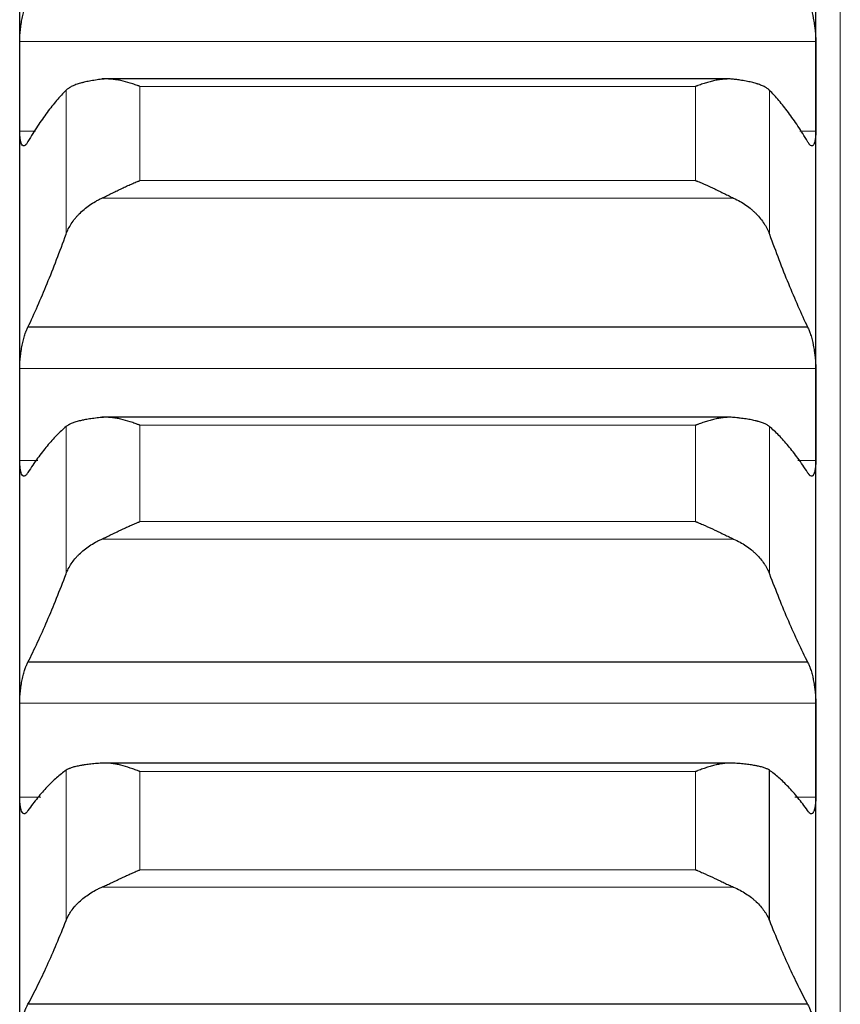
# Model space of a CAD drawing. Header units: inches. Extents: x 0 to 20790, y -12 to 14700.
# Tile 86 of 256: x 8061 to 8115, y 5599 to 5663. Entities that reach past the tile are written whole.
import ezdxf

# ---------------------------------------------------------------- set-up
doc = ezdxf.new("R2010")
doc.units = ezdxf.units.IN
doc.layers.add('1', color=7, linetype='Continuous', true_color=0xffffff)

msp = doc.modelspace()

# ---------------------------------------------------------------- linework, layer by layer
at = {"layer": '1', "color": 110, "linetype": 'Continuous', "lineweight": 13}
for p, q in [((8115.011, 4941.645), (8115.011, 5948.987)), ((8113.409, 5661.653), (8061.414, 5661.653)), ((8064.438, 5649.061), (8064.438, 5658.474)), ((8105.556, 5658.722), (8069.267, 5658.722)), ((8069.267, 5652.575), (8069.267, 5658.722)), ((8105.556, 5652.575), (8105.556, 5658.722)), ((8110.385, 5649.061), (8110.385, 5658.474)), ((8062.446, 5655.794), (8061.414, 5655.794)), ((8113.409, 5655.794), (8112.377, 5655.794)), ((8105.556, 5652.575), (8069.267, 5652.575)), ((8108.043, 5651.428), (8066.78, 5651.428)), ((8113.409, 5640.284), (8061.414, 5640.284)), ((8105.556, 5636.582), (8069.267, 5636.582)), ((8069.267, 5630.297), (8069.267, 5636.582)), ((8105.556, 5630.297), (8105.556, 5636.582)), ((8064.438, 5626.875), (8064.438, 5636.501)), ((8110.385, 5626.875), (8110.385, 5636.501)), ((8062.595, 5634.286), (8061.414, 5634.286)), ((8113.409, 5634.286), (8112.228, 5634.286)), ((8105.556, 5630.297), (8069.267, 5630.297)), ((8108.043, 5629.155), (8066.78, 5629.155)), ((8113.409, 5618.425), (8061.414, 5618.425)), ((8064.438, 5604.221), (8064.438, 5614.045)), ((8105.556, 5613.959), (8069.267, 5613.959)), ((8069.267, 5607.544), (8069.267, 5613.959)), ((8105.556, 5607.544), (8105.556, 5613.959)), ((8062.786, 5612.297), (8061.414, 5612.297)), ((8113.409, 5612.297), (8112.037, 5612.297)), ((8105.556, 5607.544), (8069.267, 5607.544)), ((8108.043, 5606.409), (8066.78, 5606.409))]:
    msp.add_line(p, q, dxfattribs=at)
at = {"layer": '1', "color": 2, "linetype": 'Continuous', "lineweight": 25}
for p, q in [((8061.411, 5658.723), (8061.411, 5679.641)), ((8113.411, 5658.723), (8113.411, 5679.641)), ((8107.684, 5659.211), (8066.78, 5659.211)), ((8061.411, 5637.285), (8061.411, 5658.723)), ((8113.411, 5637.285), (8113.411, 5658.723)), ((8112.874, 5642.997), (8061.949, 5642.997)), ((8061.411, 5615.361), (8061.411, 5637.285)), ((8113.411, 5615.361), (8113.411, 5637.285)), ((8107.76, 5637.107), (8066.78, 5637.107)), ((8112.874, 5621.106), (8061.949, 5621.106)), ((8061.411, 5592.987), (8061.411, 5615.361)), ((8113.411, 5592.987), (8113.411, 5615.361)), ((8108.043, 5614.518), (8066.78, 5614.518)), ((8110.385, 5604.221), (8110.385, 5614.045)), ((8112.874, 5598.755), (8061.949, 5598.755))]:
    msp.add_line(p, q, dxfattribs=at)
for points, knots in [([(8061.414, 5661.653), (8061.414, 5661.71), (8061.416, 5661.826), (8061.424, 5662.008), (8061.433, 5662.134), (8061.441, 5662.23), (8061.444, 5662.263), (8061.45, 5662.328), (8061.453, 5662.36), (8061.471, 5662.523), (8061.488, 5662.653), (8061.512, 5662.817), (8061.518, 5662.85), (8061.526, 5662.899), (8061.528, 5662.915), (8061.534, 5662.948), (8061.548, 5663.029), (8061.574, 5663.173), (8061.6, 5663.297), (8061.627, 5663.419), (8061.641, 5663.479), (8061.685, 5663.657), (8061.716, 5663.767), (8061.763, 5663.923), (8061.78, 5663.973), (8061.804, 5664.045), (8061.813, 5664.069), (8061.83, 5664.115), (8061.838, 5664.138), (8061.88, 5664.248), (8061.914, 5664.326), (8061.949, 5664.394)], [0, 0, 0, 0, 0.0625, 0.125, 0.1875, 0.1875, 0.21875, 0.21875, 0.25, 0.25, 0.375, 0.375, 0.40625, 0.40625, 0.421875, 0.421875, 0.4375, 0.5, 0.5625, 0.5625, 0.625, 0.625, 0.75, 0.75, 0.8125, 0.8125, 0.84375, 0.84375, 0.875, 0.875, 1, 1, 1, 1]), ([(8112.874, 5664.394), (8112.908, 5664.326), (8112.942, 5664.248), (8112.993, 5664.117), (8113.009, 5664.072), (8113.034, 5663.999), (8113.042, 5663.975), (8113.059, 5663.924), (8113.067, 5663.899), (8113.107, 5663.768), (8113.137, 5663.657), (8113.181, 5663.482), (8113.195, 5663.422), (8113.215, 5663.33), (8113.222, 5663.299), (8113.235, 5663.236), (8113.241, 5663.205), (8113.273, 5663.047), (8113.295, 5662.919), (8113.32, 5662.755), (8113.325, 5662.723), (8113.334, 5662.657), (8113.338, 5662.623), (8113.351, 5662.524), (8113.359, 5662.459), (8113.38, 5662.265), (8113.39, 5662.137), (8113.399, 5661.981), (8113.401, 5661.95), (8113.404, 5661.888), (8113.405, 5661.858), (8113.408, 5661.768), (8113.409, 5661.71), (8113.409, 5661.653)], [0, 0, 0, 0, 0.125, 0.125, 0.1875, 0.1875, 0.21875, 0.21875, 0.25, 0.25, 0.375, 0.375, 0.4375, 0.4375, 0.46875, 0.46875, 0.5, 0.5, 0.625, 0.625, 0.65625, 0.65625, 0.6875, 0.6875, 0.75, 0.75, 0.875, 0.875, 0.90625, 0.90625, 0.9375, 0.9375, 1, 1, 1, 1]), ([(8066.78, 5659.193), (8066.634, 5659.176), (8066.494, 5659.157), (8066.225, 5659.117), (8065.968, 5659.073), (8065.731, 5659.023), (8065.591, 5658.99), (8065.563, 5658.983), (8065.508, 5658.969), (8065.481, 5658.962), (8065.401, 5658.941), (8065.349, 5658.926), (8065.199, 5658.881), (8065.107, 5658.849), (8064.935, 5658.783), (8064.856, 5658.748), (8064.748, 5658.693), (8064.713, 5658.675), (8064.665, 5658.646), (8064.649, 5658.637), (8064.618, 5658.617), (8064.603, 5658.607), (8064.531, 5658.557), (8064.48, 5658.516), (8064.438, 5658.474)], [0, 0, 0, 0, 0.125, 0.125, 0.25, 0.375, 0.375, 0.40625, 0.40625, 0.4375, 0.4375, 0.5, 0.5, 0.625, 0.625, 0.75, 0.75, 0.8125, 0.8125, 0.84375, 0.84375, 0.875, 0.875, 1, 1, 1, 1]), ([(8069.267, 5658.722), (8069.264, 5658.723), (8069.261, 5658.724), (8069.254, 5658.727), (8069.251, 5658.728), (8069.241, 5658.732), (8069.221, 5658.739), (8069.175, 5658.757), (8069.082, 5658.791), (8068.897, 5658.858), (8068.74, 5658.91), (8068.426, 5659.007), (8068.218, 5659.063), (8067.907, 5659.129), (8067.803, 5659.148), (8067.648, 5659.172), (8067.596, 5659.179), (8067.492, 5659.191), (8067.44, 5659.196), (8067.286, 5659.208), (8067.183, 5659.212), (8066.98, 5659.21), (8066.88, 5659.204), (8066.78, 5659.193)], [0, 0, 0, 0, 0.003906, 0.003906, 0.007812, 0.007812, 0.015625, 0.03125, 0.0625, 0.125, 0.25, 0.25, 0.5, 0.5, 0.625, 0.625, 0.6875, 0.6875, 0.75, 0.75, 0.875, 0.875, 1, 1, 1, 1]), ([(8108.043, 5659.193), (8107.943, 5659.204), (8107.843, 5659.21), (8107.642, 5659.212), (8107.541, 5659.208), (8107.337, 5659.192), (8107.234, 5659.18), (8107.027, 5659.15), (8106.923, 5659.131), (8106.713, 5659.086), (8106.609, 5659.061), (8106.399, 5659.006), (8106.294, 5658.975), (8106.084, 5658.91), (8105.978, 5658.875), (8105.82, 5658.82), (8105.741, 5658.791), (8105.648, 5658.757), (8105.602, 5658.739), (8105.582, 5658.732), (8105.569, 5658.727), (8105.562, 5658.724), (8105.556, 5658.722)], [0, 0, 0, 0, 0.125, 0.125, 0.25, 0.25, 0.375, 0.375, 0.5, 0.5, 0.625, 0.625, 0.75, 0.75, 0.875, 0.875, 0.9375, 0.96875, 0.984375, 0.992188, 0.992188, 1, 1, 1, 1]), ([(8110.385, 5658.474), (8110.343, 5658.516), (8110.293, 5658.557), (8110.178, 5658.636), (8110.049, 5658.712), (8109.891, 5658.781), (8109.762, 5658.831), (8109.717, 5658.848), (8109.647, 5658.872), (8109.623, 5658.88), (8109.574, 5658.895), (8109.55, 5658.903), (8109.425, 5658.941), (8109.213, 5658.997), (8108.978, 5659.047), (8108.731, 5659.094), (8108.602, 5659.116), (8108.432, 5659.142), (8108.398, 5659.147), (8108.328, 5659.156), (8108.223, 5659.171), (8108.116, 5659.184), (8108.043, 5659.193)], [0, 0, 0, 0, 0.125, 0.125, 0.25, 0.375, 0.375, 0.4375, 0.4375, 0.46875, 0.46875, 0.5, 0.5, 0.625, 0.75, 0.75, 0.875, 0.875, 0.90625, 0.90625, 0.9375, 1, 1, 1, 1]), ([(8061.949, 5655.126), (8061.914, 5655.059), (8061.88, 5655.004), (8061.83, 5654.939), (8061.813, 5654.92), (8061.789, 5654.896), (8061.781, 5654.888), (8061.764, 5654.875), (8061.756, 5654.869), (8061.716, 5654.844), (8061.686, 5654.836), (8061.642, 5654.843), (8061.628, 5654.849), (8061.608, 5654.862), (8061.601, 5654.867), (8061.588, 5654.878), (8061.581, 5654.885), (8061.55, 5654.922), (8061.528, 5654.964), (8061.503, 5655.031), (8061.498, 5655.046), (8061.489, 5655.076), (8061.484, 5655.092), (8061.472, 5655.141), (8061.464, 5655.177), (8061.443, 5655.292), (8061.433, 5655.379), (8061.423, 5655.5), (8061.422, 5655.525), (8061.419, 5655.576), (8061.418, 5655.602), (8061.415, 5655.682), (8061.414, 5655.737), (8061.414, 5655.794)], [0, 0, 0, 0, 0.125, 0.125, 0.1875, 0.1875, 0.21875, 0.21875, 0.25, 0.25, 0.375, 0.375, 0.4375, 0.4375, 0.46875, 0.46875, 0.5, 0.5, 0.625, 0.625, 0.65625, 0.65625, 0.6875, 0.6875, 0.75, 0.75, 0.875, 0.875, 0.90625, 0.90625, 0.9375, 0.9375, 1, 1, 1, 1]), ([(8113.409, 5655.794), (8113.409, 5655.737), (8113.407, 5655.627), (8113.399, 5655.476), (8113.39, 5655.384), (8113.382, 5655.318), (8113.379, 5655.297), (8113.373, 5655.256), (8113.369, 5655.236), (8113.352, 5655.139), (8113.335, 5655.074), (8113.31, 5655.006), (8113.305, 5654.993), (8113.297, 5654.975), (8113.295, 5654.969), (8113.289, 5654.958), (8113.275, 5654.93), (8113.248, 5654.89), (8113.223, 5654.866), (8113.196, 5654.849), (8113.181, 5654.843), (8113.138, 5654.836), (8113.107, 5654.844), (8113.059, 5654.874), (8113.043, 5654.887), (8113.018, 5654.911), (8113.01, 5654.92), (8112.993, 5654.939), (8112.985, 5654.949), (8112.943, 5655.004), (8112.908, 5655.059), (8112.874, 5655.126)], [0, 0, 0, 0, 0.0625, 0.125, 0.1875, 0.1875, 0.21875, 0.21875, 0.25, 0.25, 0.375, 0.375, 0.40625, 0.40625, 0.421875, 0.421875, 0.4375, 0.5, 0.5625, 0.5625, 0.625, 0.625, 0.75, 0.75, 0.8125, 0.8125, 0.84375, 0.84375, 0.875, 0.875, 1, 1, 1, 1]), ([(8066.78, 5651.428), (8066.88, 5651.474), (8066.98, 5651.522), (8067.181, 5651.62), (8067.282, 5651.67), (8067.486, 5651.77), (8067.589, 5651.82), (8067.795, 5651.921), (8067.9, 5651.971), (8068.109, 5652.071), (8068.214, 5652.121), (8068.424, 5652.218), (8068.529, 5652.265), (8068.739, 5652.358), (8068.844, 5652.404), (8069.003, 5652.47), (8069.082, 5652.502), (8069.175, 5652.539), (8069.221, 5652.557), (8069.241, 5652.565), (8069.254, 5652.57), (8069.261, 5652.573), (8069.267, 5652.575)], [0, 0, 0, 0, 0.125, 0.125, 0.25, 0.25, 0.375, 0.375, 0.5, 0.5, 0.625, 0.625, 0.75, 0.75, 0.875, 0.875, 0.9375, 0.96875, 0.984375, 0.992188, 0.992188, 1, 1, 1, 1]), ([(8105.556, 5652.575), (8105.559, 5652.574), (8105.562, 5652.573), (8105.569, 5652.57), (8105.572, 5652.569), (8105.582, 5652.565), (8105.602, 5652.557), (8105.648, 5652.539), (8105.741, 5652.502), (8105.82, 5652.47), (8105.978, 5652.404), (8106.083, 5652.359), (8106.397, 5652.22), (8106.605, 5652.123), (8106.916, 5651.975), (8107.02, 5651.925), (8107.175, 5651.849), (8107.227, 5651.823), (8107.33, 5651.773), (8107.382, 5651.747), (8107.537, 5651.671), (8107.64, 5651.621), (8107.843, 5651.523), (8107.943, 5651.475), (8108.043, 5651.428)], [0, 0, 0, 0, 0.003906, 0.003906, 0.007812, 0.007812, 0.015625, 0.03125, 0.0625, 0.125, 0.125, 0.25, 0.25, 0.5, 0.5, 0.625, 0.625, 0.6875, 0.6875, 0.75, 0.75, 0.875, 0.875, 1, 1, 1, 1]), ([(8064.438, 5649.061), (8064.48, 5649.18), (8064.53, 5649.296), (8064.645, 5649.526), (8064.774, 5649.753), (8064.932, 5649.972), (8065.061, 5650.133), (8065.106, 5650.186), (8065.176, 5650.266), (8065.2, 5650.292), (8065.249, 5650.344), (8065.273, 5650.37), (8065.398, 5650.497), (8065.609, 5650.694), (8065.845, 5650.875), (8066.092, 5651.048), (8066.221, 5651.13), (8066.391, 5651.228), (8066.425, 5651.247), (8066.495, 5651.285), (8066.599, 5651.341), (8066.707, 5651.394), (8066.78, 5651.428)], [0, 0, 0, 0, 0.125, 0.125, 0.25, 0.375, 0.375, 0.4375, 0.4375, 0.46875, 0.46875, 0.5, 0.5, 0.625, 0.75, 0.75, 0.875, 0.875, 0.90625, 0.90625, 0.9375, 1, 1, 1, 1]), ([(8108.043, 5651.428), (8108.189, 5651.36), (8108.329, 5651.288), (8108.598, 5651.133), (8108.855, 5650.969), (8109.091, 5650.788), (8109.232, 5650.669), (8109.26, 5650.645), (8109.315, 5650.596), (8109.342, 5650.572), (8109.422, 5650.497), (8109.474, 5650.447), (8109.624, 5650.294), (8109.716, 5650.19), (8109.888, 5649.976), (8109.967, 5649.867), (8110.075, 5649.699), (8110.109, 5649.643), (8110.158, 5649.557), (8110.174, 5649.529), (8110.205, 5649.471), (8110.22, 5649.442), (8110.292, 5649.297), (8110.343, 5649.179), (8110.385, 5649.061)], [0, 0, 0, 0, 0.125, 0.125, 0.25, 0.375, 0.375, 0.40625, 0.40625, 0.4375, 0.4375, 0.5, 0.5, 0.625, 0.625, 0.75, 0.75, 0.8125, 0.8125, 0.84375, 0.84375, 0.875, 0.875, 1, 1, 1, 1]), ([(8061.414, 5640.284), (8061.414, 5640.342), (8061.416, 5640.461), (8061.424, 5640.646), (8061.433, 5640.773), (8061.441, 5640.871), (8061.444, 5640.903), (8061.45, 5640.969), (8061.453, 5641.002), (8061.471, 5641.165), (8061.488, 5641.296), (8061.512, 5641.459), (8061.518, 5641.492), (8061.526, 5641.541), (8061.528, 5641.557), (8061.534, 5641.589), (8061.548, 5641.67), (8061.574, 5641.813), (8061.6, 5641.935), (8061.627, 5642.055), (8061.641, 5642.115), (8061.685, 5642.289), (8061.716, 5642.397), (8061.763, 5642.548), (8061.78, 5642.596), (8061.804, 5642.666), (8061.813, 5642.688), (8061.83, 5642.733), (8061.838, 5642.755), (8061.88, 5642.859), (8061.914, 5642.934), (8061.949, 5642.997)], [0, 0, 0, 0, 0.0625, 0.125, 0.1875, 0.1875, 0.21875, 0.21875, 0.25, 0.25, 0.375, 0.375, 0.40625, 0.40625, 0.421875, 0.421875, 0.4375, 0.5, 0.5625, 0.5625, 0.625, 0.625, 0.75, 0.75, 0.8125, 0.8125, 0.84375, 0.84375, 0.875, 0.875, 1, 1, 1, 1]), ([(8112.874, 5642.997), (8112.908, 5642.933), (8112.942, 5642.86), (8112.993, 5642.735), (8113.009, 5642.691), (8113.034, 5642.622), (8113.042, 5642.598), (8113.059, 5642.549), (8113.067, 5642.524), (8113.107, 5642.397), (8113.137, 5642.289), (8113.181, 5642.118), (8113.195, 5642.059), (8113.215, 5641.968), (8113.222, 5641.937), (8113.235, 5641.875), (8113.241, 5641.844), (8113.273, 5641.688), (8113.295, 5641.561), (8113.32, 5641.398), (8113.325, 5641.365), (8113.334, 5641.299), (8113.338, 5641.266), (8113.351, 5641.167), (8113.359, 5641.101), (8113.38, 5640.906), (8113.39, 5640.777), (8113.399, 5640.619), (8113.401, 5640.587), (8113.404, 5640.525), (8113.405, 5640.494), (8113.408, 5640.402), (8113.409, 5640.342), (8113.409, 5640.284)], [0, 0, 0, 0, 0.125, 0.125, 0.1875, 0.1875, 0.21875, 0.21875, 0.25, 0.25, 0.375, 0.375, 0.4375, 0.4375, 0.46875, 0.46875, 0.5, 0.5, 0.625, 0.625, 0.65625, 0.65625, 0.6875, 0.6875, 0.75, 0.75, 0.875, 0.875, 0.90625, 0.90625, 0.9375, 0.9375, 1, 1, 1, 1]), ([(8066.78, 5637.095), (8066.634, 5637.082), (8066.494, 5637.067), (8066.225, 5637.035), (8065.968, 5637), (8065.731, 5636.959), (8065.591, 5636.932), (8065.563, 5636.926), (8065.508, 5636.915), (8065.481, 5636.909), (8065.401, 5636.892), (8065.349, 5636.879), (8065.199, 5636.842), (8065.107, 5636.816), (8064.935, 5636.761), (8064.856, 5636.732), (8064.748, 5636.687), (8064.713, 5636.671), (8064.665, 5636.647), (8064.649, 5636.639), (8064.618, 5636.623), (8064.603, 5636.614), (8064.531, 5636.572), (8064.48, 5636.538), (8064.438, 5636.501)], [0, 0, 0, 0, 0.125, 0.125, 0.25, 0.375, 0.375, 0.40625, 0.40625, 0.4375, 0.4375, 0.5, 0.5, 0.625, 0.625, 0.75, 0.75, 0.8125, 0.8125, 0.84375, 0.84375, 0.875, 0.875, 1, 1, 1, 1]), ([(8069.267, 5636.582), (8069.264, 5636.584), (8069.261, 5636.585), (8069.254, 5636.588), (8069.251, 5636.589), (8069.241, 5636.593), (8069.221, 5636.601), (8069.175, 5636.619), (8069.082, 5636.654), (8068.897, 5636.722), (8068.74, 5636.776), (8068.426, 5636.878), (8068.218, 5636.937), (8067.907, 5637.008), (8067.803, 5637.029), (8067.648, 5637.055), (8067.596, 5637.063), (8067.492, 5637.077), (8067.44, 5637.084), (8067.286, 5637.099), (8067.183, 5637.105), (8066.98, 5637.108), (8066.88, 5637.104), (8066.78, 5637.095)], [0, 0, 0, 0, 0.003906, 0.003906, 0.007812, 0.007812, 0.015625, 0.03125, 0.0625, 0.125, 0.25, 0.25, 0.5, 0.5, 0.625, 0.625, 0.6875, 0.6875, 0.75, 0.75, 0.875, 0.875, 1, 1, 1, 1]), ([(8108.043, 5637.095), (8107.943, 5637.104), (8107.843, 5637.108), (8107.642, 5637.105), (8107.541, 5637.099), (8107.337, 5637.079), (8107.234, 5637.065), (8107.027, 5637.03), (8106.923, 5637.01), (8106.713, 5636.962), (8106.609, 5636.935), (8106.399, 5636.876), (8106.294, 5636.844), (8106.084, 5636.776), (8105.978, 5636.74), (8105.82, 5636.683), (8105.741, 5636.654), (8105.648, 5636.619), (8105.602, 5636.601), (8105.582, 5636.593), (8105.569, 5636.588), (8105.562, 5636.585), (8105.556, 5636.582)], [0, 0, 0, 0, 0.125, 0.125, 0.25, 0.25, 0.375, 0.375, 0.5, 0.5, 0.625, 0.625, 0.75, 0.75, 0.875, 0.875, 0.9375, 0.96875, 0.984375, 0.992187, 0.992187, 1, 1, 1, 1]), ([(8110.385, 5636.501), (8110.343, 5636.538), (8110.293, 5636.572), (8110.178, 5636.639), (8110.049, 5636.702), (8109.891, 5636.76), (8109.762, 5636.802), (8109.717, 5636.815), (8109.647, 5636.835), (8109.623, 5636.842), (8109.574, 5636.854), (8109.55, 5636.861), (8109.425, 5636.892), (8109.213, 5636.938), (8108.978, 5636.979), (8108.731, 5637.016), (8108.602, 5637.034), (8108.432, 5637.054), (8108.398, 5637.058), (8108.328, 5637.066), (8108.223, 5637.078), (8108.116, 5637.088), (8108.043, 5637.095)], [0, 0, 0, 0, 0.125, 0.125, 0.25, 0.375, 0.375, 0.4375, 0.4375, 0.46875, 0.46875, 0.5, 0.5, 0.625, 0.75, 0.75, 0.875, 0.875, 0.90625, 0.90625, 0.9375, 1, 1, 1, 1]), ([(8061.949, 5633.509), (8061.914, 5633.447), (8061.88, 5633.397), (8061.83, 5633.339), (8061.813, 5633.322), (8061.789, 5633.302), (8061.781, 5633.296), (8061.764, 5633.285), (8061.756, 5633.28), (8061.716, 5633.262), (8061.686, 5633.259), (8061.642, 5633.273), (8061.628, 5633.281), (8061.608, 5633.298), (8061.601, 5633.305), (8061.588, 5633.319), (8061.581, 5633.327), (8061.55, 5633.37), (8061.528, 5633.417), (8061.503, 5633.49), (8061.498, 5633.506), (8061.489, 5633.538), (8061.484, 5633.555), (8061.472, 5633.608), (8061.464, 5633.646), (8061.443, 5633.767), (8061.433, 5633.858), (8061.423, 5633.984), (8061.422, 5634.01), (8061.419, 5634.063), (8061.418, 5634.089), (8061.415, 5634.171), (8061.414, 5634.228), (8061.414, 5634.286)], [0, 0, 0, 0, 0.125, 0.125, 0.1875, 0.1875, 0.21875, 0.21875, 0.25, 0.25, 0.375, 0.375, 0.4375, 0.4375, 0.46875, 0.46875, 0.5, 0.5, 0.625, 0.625, 0.65625, 0.65625, 0.6875, 0.6875, 0.75, 0.75, 0.875, 0.875, 0.90625, 0.90625, 0.9375, 0.9375, 1, 1, 1, 1]), ([(8113.409, 5634.286), (8113.409, 5634.228), (8113.407, 5634.115), (8113.399, 5633.959), (8113.39, 5633.863), (8113.382, 5633.795), (8113.379, 5633.772), (8113.373, 5633.729), (8113.369, 5633.708), (8113.352, 5633.606), (8113.335, 5633.536), (8113.31, 5633.463), (8113.305, 5633.449), (8113.297, 5633.429), (8113.295, 5633.422), (8113.289, 5633.409), (8113.275, 5633.379), (8113.248, 5633.333), (8113.223, 5633.304), (8113.196, 5633.282), (8113.181, 5633.274), (8113.138, 5633.259), (8113.107, 5633.262), (8113.059, 5633.284), (8113.043, 5633.294), (8113.018, 5633.315), (8113.01, 5633.322), (8112.993, 5633.339), (8112.985, 5633.348), (8112.943, 5633.397), (8112.908, 5633.447), (8112.874, 5633.509)], [0, 0, 0, 0, 0.0625, 0.125, 0.1875, 0.1875, 0.21875, 0.21875, 0.25, 0.25, 0.375, 0.375, 0.40625, 0.40625, 0.421875, 0.421875, 0.4375, 0.5, 0.5625, 0.5625, 0.625, 0.625, 0.75, 0.75, 0.8125, 0.8125, 0.84375, 0.84375, 0.875, 0.875, 1, 1, 1, 1]), ([(8066.78, 5629.155), (8066.88, 5629.199), (8066.98, 5629.246), (8067.181, 5629.341), (8067.282, 5629.39), (8067.486, 5629.488), (8067.589, 5629.538), (8067.795, 5629.638), (8067.9, 5629.688), (8068.109, 5629.788), (8068.214, 5629.837), (8068.424, 5629.935), (8068.529, 5629.983), (8068.739, 5630.076), (8068.844, 5630.122), (8069.003, 5630.189), (8069.082, 5630.222), (8069.175, 5630.26), (8069.221, 5630.278), (8069.241, 5630.286), (8069.254, 5630.292), (8069.261, 5630.294), (8069.267, 5630.297)], [0, 0, 0, 0, 0.125, 0.125, 0.25, 0.25, 0.375, 0.375, 0.5, 0.5, 0.625, 0.625, 0.75, 0.75, 0.875, 0.875, 0.9375, 0.96875, 0.984375, 0.992187, 0.992187, 1, 1, 1, 1]), ([(8105.556, 5630.297), (8105.559, 5630.296), (8105.562, 5630.294), (8105.569, 5630.292), (8105.572, 5630.29), (8105.582, 5630.286), (8105.602, 5630.278), (8105.648, 5630.26), (8105.741, 5630.222), (8105.82, 5630.189), (8105.978, 5630.122), (8106.083, 5630.076), (8106.397, 5629.937), (8106.605, 5629.84), (8106.916, 5629.691), (8107.02, 5629.642), (8107.175, 5629.567), (8107.227, 5629.541), (8107.33, 5629.491), (8107.382, 5629.466), (8107.537, 5629.391), (8107.64, 5629.342), (8107.843, 5629.246), (8107.943, 5629.199), (8108.043, 5629.155)], [0, 0, 0, 0, 0.003906, 0.003906, 0.007813, 0.007813, 0.015625, 0.03125, 0.0625, 0.125, 0.125, 0.25, 0.25, 0.5, 0.5, 0.625, 0.625, 0.6875, 0.6875, 0.75, 0.75, 0.875, 0.875, 1, 1, 1, 1]), ([(8064.438, 5626.875), (8064.48, 5626.989), (8064.53, 5627.101), (8064.645, 5627.322), (8064.774, 5627.54), (8064.932, 5627.751), (8065.061, 5627.906), (8065.106, 5627.958), (8065.176, 5628.034), (8065.2, 5628.059), (8065.249, 5628.109), (8065.273, 5628.134), (8065.398, 5628.257), (8065.609, 5628.446), (8065.845, 5628.621), (8066.092, 5628.788), (8066.221, 5628.867), (8066.391, 5628.962), (8066.425, 5628.98), (8066.495, 5629.017), (8066.599, 5629.071), (8066.707, 5629.122), (8066.78, 5629.155)], [0, 0, 0, 0, 0.125, 0.125, 0.25, 0.375, 0.375, 0.4375, 0.4375, 0.46875, 0.46875, 0.5, 0.5, 0.625, 0.75, 0.75, 0.875, 0.875, 0.90625, 0.90625, 0.9375, 1, 1, 1, 1]), ([(8108.043, 5629.155), (8108.189, 5629.089), (8108.329, 5629.019), (8108.598, 5628.87), (8108.855, 5628.712), (8109.091, 5628.537), (8109.232, 5628.422), (8109.26, 5628.399), (8109.315, 5628.352), (8109.342, 5628.329), (8109.422, 5628.257), (8109.474, 5628.209), (8109.624, 5628.061), (8109.716, 5627.961), (8109.888, 5627.755), (8109.967, 5627.65), (8110.075, 5627.489), (8110.109, 5627.434), (8110.158, 5627.352), (8110.174, 5627.325), (8110.205, 5627.269), (8110.22, 5627.241), (8110.292, 5627.102), (8110.343, 5626.989), (8110.385, 5626.875)], [0, 0, 0, 0, 0.125, 0.125, 0.25, 0.375, 0.375, 0.40625, 0.40625, 0.4375, 0.4375, 0.5, 0.5, 0.625, 0.625, 0.75, 0.75, 0.8125, 0.8125, 0.84375, 0.84375, 0.875, 0.875, 1, 1, 1, 1]), ([(8061.414, 5618.425), (8061.414, 5618.484), (8061.416, 5618.606), (8061.424, 5618.793), (8061.433, 5618.922), (8061.441, 5619.02), (8061.444, 5619.053), (8061.45, 5619.118), (8061.453, 5619.151), (8061.471, 5619.316), (8061.488, 5619.446), (8061.512, 5619.609), (8061.518, 5619.641), (8061.526, 5619.69), (8061.528, 5619.706), (8061.534, 5619.738), (8061.548, 5619.819), (8061.574, 5619.96), (8061.6, 5620.08), (8061.627, 5620.199), (8061.641, 5620.257), (8061.685, 5620.427), (8061.716, 5620.532), (8061.763, 5620.678), (8061.78, 5620.725), (8061.804, 5620.792), (8061.813, 5620.814), (8061.83, 5620.856), (8061.838, 5620.877), (8061.88, 5620.977), (8061.914, 5621.047), (8061.949, 5621.106)], [0, 0, 0, 0, 0.0625, 0.125, 0.1875, 0.1875, 0.21875, 0.21875, 0.25, 0.25, 0.375, 0.375, 0.40625, 0.40625, 0.421875, 0.421875, 0.4375, 0.5, 0.5625, 0.5625, 0.625, 0.625, 0.75, 0.75, 0.8125, 0.8125, 0.84375, 0.84375, 0.875, 0.875, 1, 1, 1, 1]), ([(8112.874, 5621.106), (8112.908, 5621.047), (8112.942, 5620.977), (8112.993, 5620.858), (8113.009, 5620.816), (8113.034, 5620.749), (8113.042, 5620.726), (8113.059, 5620.679), (8113.067, 5620.655), (8113.107, 5620.533), (8113.137, 5620.428), (8113.181, 5620.26), (8113.195, 5620.202), (8113.215, 5620.112), (8113.222, 5620.082), (8113.235, 5620.021), (8113.241, 5619.991), (8113.273, 5619.836), (8113.295, 5619.71), (8113.32, 5619.548), (8113.325, 5619.515), (8113.334, 5619.449), (8113.338, 5619.416), (8113.351, 5619.317), (8113.359, 5619.251), (8113.38, 5619.055), (8113.39, 5618.925), (8113.399, 5618.765), (8113.401, 5618.733), (8113.404, 5618.67), (8113.405, 5618.638), (8113.408, 5618.545), (8113.409, 5618.485), (8113.409, 5618.425)], [0, 0, 0, 0, 0.125, 0.125, 0.1875, 0.1875, 0.21875, 0.21875, 0.25, 0.25, 0.375, 0.375, 0.4375, 0.4375, 0.46875, 0.46875, 0.5, 0.5, 0.625, 0.625, 0.65625, 0.65625, 0.6875, 0.6875, 0.75, 0.75, 0.875, 0.875, 0.90625, 0.90625, 0.9375, 0.9375, 1, 1, 1, 1]), ([(8066.78, 5614.512), (8066.634, 5614.502), (8066.494, 5614.491), (8066.225, 5614.467), (8065.968, 5614.441), (8065.731, 5614.41), (8065.591, 5614.389), (8065.563, 5614.384), (8065.508, 5614.376), (8065.481, 5614.371), (8065.401, 5614.357), (8065.349, 5614.348), (8065.199, 5614.319), (8065.107, 5614.298), (8064.935, 5614.255), (8064.856, 5614.232), (8064.748, 5614.195), (8064.713, 5614.183), (8064.665, 5614.163), (8064.649, 5614.157), (8064.618, 5614.144), (8064.603, 5614.137), (8064.531, 5614.103), (8064.48, 5614.074), (8064.438, 5614.045)], [0, 0, 0, 0, 0.125, 0.125, 0.25, 0.375, 0.375, 0.40625, 0.40625, 0.4375, 0.4375, 0.5, 0.5, 0.625, 0.625, 0.75, 0.75, 0.8125, 0.8125, 0.84375, 0.84375, 0.875, 0.875, 1, 1, 1, 1]), ([(8069.267, 5613.959), (8069.264, 5613.96), (8069.261, 5613.961), (8069.254, 5613.964), (8069.251, 5613.965), (8069.241, 5613.969), (8069.221, 5613.977), (8069.175, 5613.996), (8069.082, 5614.032), (8068.897, 5614.102), (8068.74, 5614.158), (8068.426, 5614.263), (8068.218, 5614.325), (8067.907, 5614.402), (8067.803, 5614.424), (8067.648, 5614.454), (8067.596, 5614.463), (8067.492, 5614.479), (8067.44, 5614.486), (8067.286, 5614.504), (8067.183, 5614.513), (8066.98, 5614.52), (8066.88, 5614.519), (8066.78, 5614.512)], [0, 0, 0, 0, 0.003906, 0.003906, 0.007813, 0.007813, 0.015625, 0.03125, 0.0625, 0.125, 0.25, 0.25, 0.5, 0.5, 0.625, 0.625, 0.6875, 0.6875, 0.75, 0.75, 0.875, 0.875, 1, 1, 1, 1]), ([(8108.043, 5614.512), (8107.943, 5614.519), (8107.843, 5614.52), (8107.642, 5614.513), (8107.541, 5614.505), (8107.337, 5614.481), (8107.234, 5614.465), (8107.027, 5614.426), (8106.923, 5614.403), (8106.713, 5614.352), (8106.609, 5614.323), (8106.399, 5614.262), (8106.294, 5614.229), (8106.084, 5614.158), (8105.978, 5614.121), (8105.82, 5614.062), (8105.741, 5614.032), (8105.648, 5613.996), (8105.602, 5613.977), (8105.582, 5613.969), (8105.569, 5613.964), (8105.562, 5613.961), (8105.556, 5613.959)], [0, 0, 0, 0, 0.125, 0.125, 0.25, 0.25, 0.375, 0.375, 0.5, 0.5, 0.625, 0.625, 0.75, 0.75, 0.875, 0.875, 0.9375, 0.96875, 0.984375, 0.992187, 0.992187, 1, 1, 1, 1]), ([(8110.385, 5614.045), (8110.343, 5614.074), (8110.293, 5614.103), (8110.178, 5614.157), (8110.049, 5614.208), (8109.891, 5614.254), (8109.762, 5614.287), (8109.717, 5614.298), (8109.647, 5614.313), (8109.623, 5614.318), (8109.574, 5614.328), (8109.55, 5614.333), (8109.425, 5614.358), (8109.213, 5614.394), (8108.978, 5614.425), (8108.731, 5614.453), (8108.602, 5614.467), (8108.432, 5614.482), (8108.398, 5614.485), (8108.328, 5614.491), (8108.223, 5614.499), (8108.116, 5614.507), (8108.043, 5614.512)], [0, 0, 0, 0, 0.125, 0.125, 0.25, 0.375, 0.375, 0.4375, 0.4375, 0.46875, 0.46875, 0.5, 0.5, 0.625, 0.75, 0.75, 0.875, 0.875, 0.90625, 0.90625, 0.9375, 1, 1, 1, 1]), ([(8061.949, 5611.413), (8061.914, 5611.355), (8061.88, 5611.31), (8061.83, 5611.259), (8061.813, 5611.245), (8061.789, 5611.228), (8061.781, 5611.223), (8061.764, 5611.215), (8061.756, 5611.212), (8061.716, 5611.2), (8061.686, 5611.202), (8061.642, 5611.224), (8061.628, 5611.235), (8061.608, 5611.256), (8061.601, 5611.263), (8061.588, 5611.28), (8061.581, 5611.289), (8061.55, 5611.339), (8061.528, 5611.39), (8061.503, 5611.47), (8061.498, 5611.486), (8061.489, 5611.521), (8061.484, 5611.539), (8061.472, 5611.595), (8061.464, 5611.635), (8061.443, 5611.763), (8061.433, 5611.857), (8061.423, 5611.987), (8061.422, 5612.014), (8061.419, 5612.068), (8061.418, 5612.096), (8061.415, 5612.18), (8061.414, 5612.238), (8061.414, 5612.297)], [0, 0, 0, 0, 0.125, 0.125, 0.1875, 0.1875, 0.21875, 0.21875, 0.25, 0.25, 0.375, 0.375, 0.4375, 0.4375, 0.46875, 0.46875, 0.5, 0.5, 0.625, 0.625, 0.65625, 0.65625, 0.6875, 0.6875, 0.75, 0.75, 0.875, 0.875, 0.90625, 0.90625, 0.9375, 0.9375, 1, 1, 1, 1]), ([(8113.409, 5612.297), (8113.409, 5612.238), (8113.407, 5612.123), (8113.399, 5611.962), (8113.39, 5611.863), (8113.382, 5611.791), (8113.379, 5611.768), (8113.373, 5611.722), (8113.369, 5611.7), (8113.352, 5611.594), (8113.335, 5611.519), (8113.31, 5611.44), (8113.305, 5611.424), (8113.297, 5611.403), (8113.295, 5611.396), (8113.289, 5611.382), (8113.275, 5611.348), (8113.248, 5611.297), (8113.223, 5611.263), (8113.196, 5611.236), (8113.181, 5611.225), (8113.138, 5611.202), (8113.107, 5611.2), (8113.059, 5611.214), (8113.043, 5611.222), (8113.018, 5611.239), (8113.01, 5611.245), (8112.993, 5611.259), (8112.985, 5611.267), (8112.943, 5611.31), (8112.908, 5611.355), (8112.874, 5611.413)], [0, 0, 0, 0, 0.0625, 0.125, 0.1875, 0.1875, 0.21875, 0.21875, 0.25, 0.25, 0.375, 0.375, 0.40625, 0.40625, 0.421875, 0.421875, 0.4375, 0.5, 0.5625, 0.5625, 0.625, 0.625, 0.75, 0.75, 0.8125, 0.8125, 0.84375, 0.84375, 0.875, 0.875, 1, 1, 1, 1]), ([(8066.78, 5606.409), (8066.88, 5606.452), (8066.98, 5606.497), (8067.181, 5606.589), (8067.282, 5606.637), (8067.486, 5606.734), (8067.589, 5606.783), (8067.795, 5606.881), (8067.9, 5606.931), (8068.109, 5607.031), (8068.214, 5607.08), (8068.424, 5607.178), (8068.529, 5607.226), (8068.739, 5607.32), (8068.844, 5607.366), (8069.003, 5607.434), (8069.082, 5607.468), (8069.175, 5607.506), (8069.221, 5607.525), (8069.241, 5607.533), (8069.254, 5607.539), (8069.261, 5607.541), (8069.267, 5607.544)], [0, 0, 0, 0, 0.125, 0.125, 0.25, 0.25, 0.375, 0.375, 0.5, 0.5, 0.625, 0.625, 0.75, 0.75, 0.875, 0.875, 0.9375, 0.96875, 0.984375, 0.992187, 0.992187, 1, 1, 1, 1]), ([(8105.556, 5607.544), (8105.559, 5607.543), (8105.562, 5607.541), (8105.569, 5607.539), (8105.572, 5607.537), (8105.582, 5607.533), (8105.602, 5607.525), (8105.648, 5607.506), (8105.741, 5607.468), (8105.82, 5607.434), (8105.978, 5607.366), (8106.083, 5607.32), (8106.397, 5607.179), (8106.605, 5607.082), (8106.916, 5606.935), (8107.02, 5606.885), (8107.175, 5606.811), (8107.227, 5606.786), (8107.33, 5606.737), (8107.382, 5606.712), (8107.537, 5606.638), (8107.64, 5606.59), (8107.843, 5606.497), (8107.943, 5606.452), (8108.043, 5606.409)], [0, 0, 0, 0, 0.003906, 0.003906, 0.007812, 0.007812, 0.015625, 0.03125, 0.0625, 0.125, 0.125, 0.25, 0.25, 0.5, 0.5, 0.625, 0.625, 0.6875, 0.6875, 0.75, 0.75, 0.875, 0.875, 1, 1, 1, 1]), ([(8064.438, 5604.221), (8064.48, 5604.33), (8064.53, 5604.437), (8064.645, 5604.649), (8064.774, 5604.857), (8064.932, 5605.06), (8065.061, 5605.209), (8065.106, 5605.258), (8065.176, 5605.331), (8065.2, 5605.355), (8065.249, 5605.404), (8065.273, 5605.427), (8065.398, 5605.545), (8065.609, 5605.727), (8065.845, 5605.895), (8066.092, 5606.055), (8066.221, 5606.132), (8066.391, 5606.223), (8066.425, 5606.241), (8066.495, 5606.276), (8066.599, 5606.328), (8066.707, 5606.377), (8066.78, 5606.409)], [0, 0, 0, 0, 0.125, 0.125, 0.25, 0.375, 0.375, 0.4375, 0.4375, 0.46875, 0.46875, 0.5, 0.5, 0.625, 0.75, 0.75, 0.875, 0.875, 0.90625, 0.90625, 0.9375, 1, 1, 1, 1]), ([(8108.043, 5606.409), (8108.189, 5606.346), (8108.329, 5606.278), (8108.598, 5606.134), (8108.855, 5605.982), (8109.091, 5605.814), (8109.232, 5605.704), (8109.26, 5605.682), (8109.315, 5605.637), (8109.342, 5605.614), (8109.422, 5605.545), (8109.474, 5605.499), (8109.624, 5605.358), (8109.716, 5605.261), (8109.888, 5605.064), (8109.967, 5604.963), (8110.075, 5604.808), (8110.109, 5604.756), (8110.158, 5604.677), (8110.174, 5604.651), (8110.205, 5604.598), (8110.22, 5604.571), (8110.292, 5604.438), (8110.343, 5604.33), (8110.385, 5604.221)], [0, 0, 0, 0, 0.125, 0.125, 0.25, 0.375, 0.375, 0.40625, 0.40625, 0.4375, 0.4375, 0.5, 0.5, 0.625, 0.625, 0.75, 0.75, 0.8125, 0.8125, 0.84375, 0.84375, 0.875, 0.875, 1, 1, 1, 1]), ([(8061.414, 5596.11), (8061.414, 5596.171), (8061.416, 5596.294), (8061.424, 5596.484), (8061.433, 5596.614), (8061.441, 5596.712), (8061.444, 5596.745), (8061.45, 5596.812), (8061.453, 5596.845), (8061.471, 5597.009), (8061.488, 5597.14), (8061.512, 5597.301), (8061.518, 5597.333), (8061.526, 5597.382), (8061.528, 5597.398), (8061.534, 5597.43), (8061.548, 5597.509), (8061.574, 5597.649), (8061.6, 5597.767), (8061.627, 5597.883), (8061.641, 5597.94), (8061.685, 5598.106), (8061.716, 5598.209), (8061.763, 5598.35), (8061.78, 5598.394), (8061.804, 5598.459), (8061.813, 5598.479), (8061.83, 5598.52), (8061.838, 5598.54), (8061.88, 5598.635), (8061.914, 5598.7), (8061.949, 5598.755)], [0, 0, 0, 0, 0.0625, 0.125, 0.1875, 0.1875, 0.21875, 0.21875, 0.25, 0.25, 0.375, 0.375, 0.40625, 0.40625, 0.421875, 0.421875, 0.4375, 0.5, 0.5625, 0.5625, 0.625, 0.625, 0.75, 0.75, 0.8125, 0.8125, 0.84375, 0.84375, 0.875, 0.875, 1, 1, 1, 1]), ([(8112.874, 5598.755), (8112.908, 5598.7), (8112.942, 5598.635), (8112.993, 5598.522), (8113.009, 5598.482), (8113.034, 5598.418), (8113.042, 5598.396), (8113.059, 5598.351), (8113.067, 5598.327), (8113.107, 5598.209), (8113.137, 5598.107), (8113.181, 5597.943), (8113.195, 5597.887), (8113.215, 5597.799), (8113.222, 5597.769), (8113.235, 5597.709), (8113.241, 5597.679), (8113.273, 5597.527), (8113.295, 5597.402), (8113.32, 5597.24), (8113.325, 5597.208), (8113.334, 5597.142), (8113.338, 5597.109), (8113.351, 5597.01), (8113.359, 5596.945), (8113.38, 5596.748), (8113.39, 5596.618), (8113.399, 5596.456), (8113.401, 5596.423), (8113.404, 5596.359), (8113.405, 5596.327), (8113.408, 5596.233), (8113.409, 5596.171), (8113.409, 5596.11)], [0, 0, 0, 0, 0.125, 0.125, 0.1875, 0.1875, 0.21875, 0.21875, 0.25, 0.25, 0.375, 0.375, 0.4375, 0.4375, 0.46875, 0.46875, 0.5, 0.5, 0.625, 0.625, 0.65625, 0.65625, 0.6875, 0.6875, 0.75, 0.75, 0.875, 0.875, 0.90625, 0.90625, 0.9375, 0.9375, 1, 1, 1, 1])]:
    msp.add_open_spline(points, degree=3, knots=knots, dxfattribs=at)
for points in [[(8061.411, 5658.723), (8061.411, 5659.7), (8061.412, 5660.676), (8061.414, 5661.653)], [(8113.409, 5661.653), (8113.411, 5660.676), (8113.411, 5659.7), (8113.411, 5658.723)], [(8061.414, 5655.794), (8061.412, 5656.77), (8061.411, 5657.747), (8061.411, 5658.723)], [(8064.438, 5658.474), (8064.234, 5658.269), (8063.824, 5657.823), (8063.205, 5657.041), (8062.58, 5656.149), (8062.16, 5655.479), (8061.949, 5655.126)], [(8112.874, 5655.126), (8112.663, 5655.479), (8112.243, 5656.149), (8111.618, 5657.041), (8110.999, 5657.823), (8110.589, 5658.269), (8110.385, 5658.474)], [(8113.411, 5658.723), (8113.411, 5657.747), (8113.411, 5656.77), (8113.409, 5655.794)], [(8061.949, 5642.997), (8062.16, 5643.441), (8062.58, 5644.359), (8063.205, 5645.828), (8063.824, 5647.39), (8064.234, 5648.494), (8064.438, 5649.061)], [(8110.385, 5649.061), (8110.589, 5648.494), (8110.999, 5647.39), (8111.618, 5645.828), (8112.243, 5644.359), (8112.663, 5643.441), (8112.874, 5642.997)], [(8061.411, 5637.285), (8061.411, 5638.285), (8061.412, 5639.284), (8061.414, 5640.284)], [(8113.409, 5640.284), (8113.411, 5639.284), (8113.411, 5638.285), (8113.411, 5637.285)], [(8061.414, 5634.286), (8061.412, 5635.286), (8061.411, 5636.285), (8061.411, 5637.285)], [(8113.411, 5637.285), (8113.411, 5636.285), (8113.411, 5635.286), (8113.409, 5634.286)], [(8064.438, 5636.501), (8064.234, 5636.328), (8063.824, 5635.942), (8063.205, 5635.25), (8062.58, 5634.446), (8062.16, 5633.834), (8061.949, 5633.509)], [(8112.874, 5633.509), (8112.663, 5633.834), (8112.243, 5634.446), (8111.618, 5635.25), (8110.999, 5635.942), (8110.589, 5636.328), (8110.385, 5636.501)], [(8061.949, 5621.106), (8062.16, 5621.523), (8062.58, 5622.389), (8063.205, 5623.783), (8063.824, 5625.273), (8064.234, 5626.331), (8064.438, 5626.875)], [(8110.385, 5626.875), (8110.589, 5626.331), (8110.999, 5625.273), (8111.618, 5623.783), (8112.243, 5622.389), (8112.663, 5621.523), (8112.874, 5621.106)], [(8061.411, 5615.361), (8061.411, 5616.382), (8061.412, 5617.404), (8061.414, 5618.425)], [(8113.409, 5618.425), (8113.411, 5617.404), (8113.411, 5616.382), (8113.411, 5615.361)], [(8061.414, 5612.297), (8061.412, 5613.319), (8061.411, 5614.34), (8061.411, 5615.361)], [(8113.411, 5615.361), (8113.411, 5614.34), (8113.411, 5613.319), (8113.409, 5612.297)], [(8064.438, 5614.045), (8064.234, 5613.902), (8063.824, 5613.578), (8063.205, 5612.977), (8062.58, 5612.262), (8062.16, 5611.709), (8061.949, 5611.413)], [(8112.874, 5611.413), (8112.663, 5611.709), (8112.243, 5612.262), (8111.618, 5612.977), (8110.999, 5613.578), (8110.589, 5613.902), (8110.385, 5614.045)], [(8061.949, 5598.755), (8062.16, 5599.145), (8062.58, 5599.957), (8063.205, 5601.274), (8063.824, 5602.69), (8064.234, 5603.699), (8064.438, 5604.221)], [(8110.385, 5604.221), (8110.589, 5603.699), (8110.999, 5602.69), (8111.618, 5601.274), (8112.243, 5599.957), (8112.663, 5599.145), (8112.874, 5598.755)]]:
    msp.add_open_spline(points, degree=3, dxfattribs=at)

doc.saveas('drawing.dxf')
